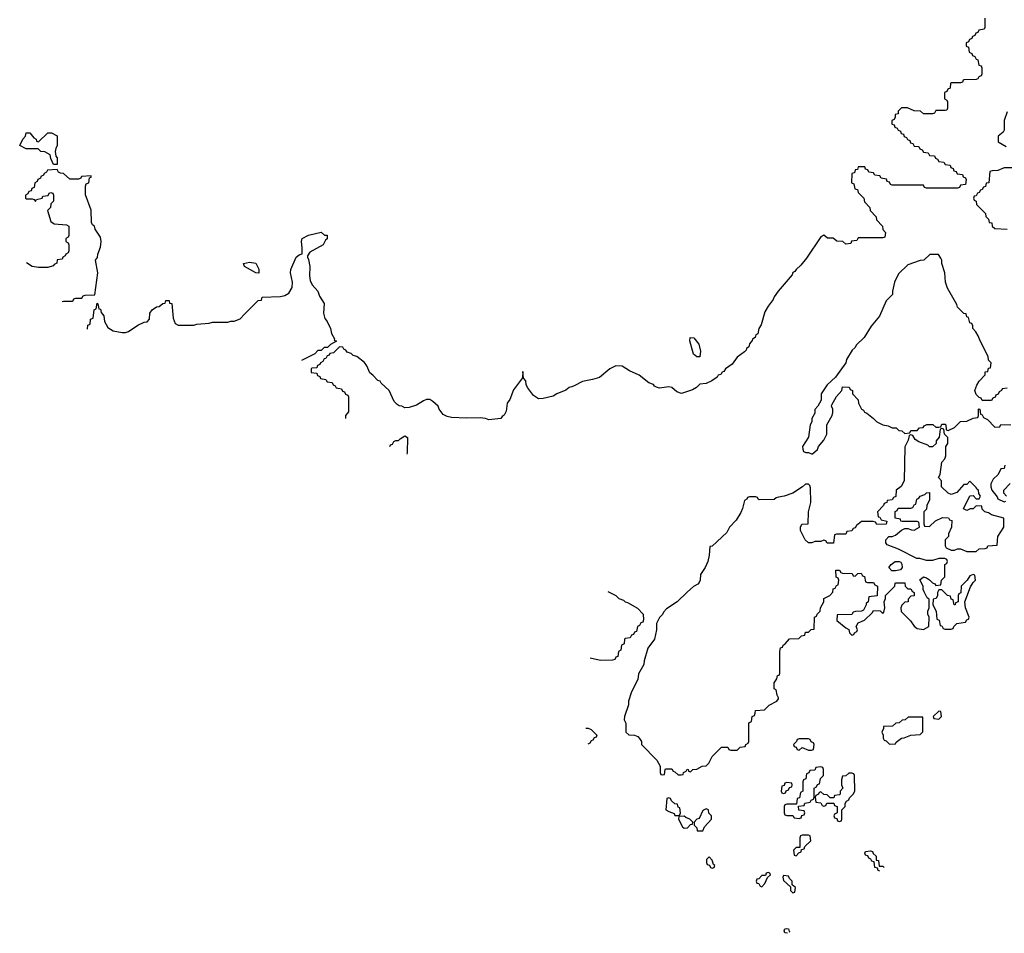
# Model space of a CAD drawing. Header units: inches. Extents: x 2228470 to 2445751, y 199914 to 300535.
# Tile 5 of 34: x 2376429 to 2382772, y 199914 to 205800. Entities that reach past the tile are written whole.
import ezdxf

# ---------------------------------------------------------------- set-up
doc = ezdxf.new("R2010")
doc.units = ezdxf.units.IN
doc.header["$MEASUREMENT"] = 0
for name, color, linetype in [('C3189', 7, 'Continuous'), ('C3270', 7, 'Continuous'), ('C3280', 7, 'Continuous')]:
    doc.layers.add(name, color=color, linetype=linetype)

msp = doc.modelspace()

# ---------------------------------------------------------------- linework, layer by layer
at = {"layer": 'C3189', "color": 6}
msp.add_lwpolyline([(2381374, 199914), (2381358, 199918), (2381354, 199930), (2381358, 199942), (2381370, 199946), (2381382, 199942), (2381386, 199926), (2381389.9, 199922.5)], dxfattribs=at)
at = {"layer": 'C3270', "color": 6}
for points in [[(2376550, 205014), (2376609.4, 205070.6), (2376634, 205070), (2376671, 205051), (2376670.4, 204990.4), (2376660.7, 204970), (2376657.3, 204950), (2376661.4, 204921.4), (2376670.5, 204909.5), (2376670, 204866), (2376647.3, 204867.3), (2376630, 204906), (2376626, 204930), (2376590, 204948), (2376566, 204950), (2376547.3, 204967.3), (2376470, 204969), (2376428.9, 204988.9), (2376450, 205031), (2376465.2, 205050), (2376470, 205071), (2376494, 205070), (2376519.6, 205039.6), (2376534, 205030), (2376538, 205018)], [(2377970, 204166), (2377950, 204169), (2377878, 204210), (2377869.7, 204230.3), (2377910, 204238), (2377950, 204231.3), (2377970, 204192)]]:
    msp.add_lwpolyline(points, close=True, dxfattribs=at)
for points in [[(2376702.1, 203983.4), (2376710, 203986), (2376767.3, 203987.3), (2376774, 203990), (2376778, 204002), (2376790, 204006), (2376830, 204006), (2376838, 204022), (2376850, 204026), (2376912, 204028), (2376931.4, 204170), (2376918, 204250), (2376930, 204268), (2376932.4, 204290), (2376950, 204335.3), (2376954.2, 204370), (2376950, 204398), (2376914.6, 204450), (2376910, 204470.8), (2376898.8, 204478.8), (2376892.4, 204492.4), (2376890, 204572), (2376852.7, 204672.7), (2376852.7, 204727.3), (2376858, 204742), (2376874, 204750), (2376878, 204782), (2376890, 204786), (2376890, 204794), (2376826, 204790), (2376822, 204778), (2376807.3, 204772.7), (2376752.7, 204772.7), (2376712, 204810), (2376691.6, 204811.6), (2376678, 204818), (2376670, 204834), (2376608.4, 204831.6), (2376602, 204818), (2376586, 204810), (2376582, 204798), (2376566, 204790), (2376562, 204778), (2376546, 204770), (2376542, 204758), (2376526, 204750), (2376522, 204718), (2376507.3, 204712.7), (2376502, 204698), (2376487.3, 204692.7), (2376482, 204678), (2376466, 204670), (2376466, 204650), (2376470, 204646), (2376510, 204646), (2376522, 204642), (2376530, 204628), (2376538, 204642), (2376574, 204650), (2376578, 204662), (2376612, 204668), (2376618, 204682), (2376630, 204686), (2376642, 204682), (2376646, 204670), (2376646, 204630), (2376630, 204614), (2376628, 204590), (2376609, 204570), (2376630, 204499), (2376650, 204484), (2376730, 204478), (2376746, 204470), (2376746, 204410), (2376742, 204398), (2376726, 204390), (2376726, 204370), (2376742, 204362), (2376746, 204350), (2376746, 204310), (2376742, 204298), (2376726, 204290), (2376722, 204278), (2376706, 204270), (2376702, 204258), (2376670, 204252), (2376668.7, 204231.3), (2376650, 204222), (2376645.2, 204214.8), (2376610, 204202.8), (2376550, 204202.8), (2376510, 204210.4), (2376472, 204232.9)], [(2376865.4, 203806.3), (2376868.4, 203831.6), (2376882, 203838), (2376886, 203870), (2376902, 203878), (2376908.4, 203931.6), (2376922, 203938), (2376927.3, 203972.7), (2376932, 203970), (2376938, 203938), (2376950, 203934), (2376953.7, 203913.7), (2376970, 203891.3), (2376975.6, 203855.6), (2376997.3, 203817.3), (2377030, 203796.3), (2377090, 203784), (2377110, 203784), (2377129.6, 203790.4), (2377190, 203832), (2377230, 203852), (2377250, 203854), (2377266, 203870), (2377268, 203910), (2377282, 203930), (2377309.2, 203950), (2377327, 203953), (2377350, 203972), (2377366, 203974), (2377370, 203991), (2377392, 203990), (2377394, 203974), (2377410, 203972), (2377418, 203878), (2377430, 203842), (2377450, 203831), (2377550, 203831.3), (2377570, 203838), (2377650, 203844.7), (2377670, 203851), (2377770, 203851.3), (2377790, 203858), (2377810, 203858), (2377850, 203872), (2377876.4, 203903.6), (2377966, 203990), (2377986, 203994), (2377990, 204012), (2378110, 204015.8), (2378136.9, 204023.1), (2378162.7, 204037.3), (2378185.1, 204074.9), (2378185.4, 204110), (2378174, 204170), (2378175.1, 204190), (2378210, 204270.7), (2378230, 204284.7), (2378248.9, 204291.1), (2378249.5, 204330), (2378243.7, 204370), (2378249.5, 204390.5), (2378290, 204411), (2378370, 204430.6), (2378392.7, 204412.7), (2378410, 204412), (2378410, 204388.7), (2378399.6, 204380.4), (2378384.7, 204350), (2378296.9, 204303.1), (2378282, 204278), (2378282, 204270), (2378290, 204254), (2378297.1, 204210), (2378295.8, 204150), (2378300.7, 204120.7), (2378312.5, 204092.5), (2378350, 204050.6), (2378359.1, 204019.1), (2378390, 203972), (2378386.8, 203910), (2378395.4, 203875.4), (2378410, 203856.3), (2378430, 203811), (2378437.5, 203777.5), (2378456.3, 203743.7), (2378454.8, 203734.8), (2378470, 203728), (2378430, 203708), (2378411.3, 203688.7), (2378390, 203688), (2378370, 203668), (2378350, 203668), (2378330, 203648), (2378243.6, 203604.8)], [(2380000, 203441.1), (2379986.2, 203433.8), (2379969.4, 203430), (2379946, 203414), (2379889, 203390), (2379865.8, 203374.2), (2379801.2, 203358.8), (2379770, 203358), (2379738.3, 203378.3), (2379700.7, 203430), (2379690.7, 203450), (2379690, 203474), (2379674, 203490), (2379670, 203534), (2379667.3, 203492.7), (2379610, 203414.8), (2379587.1, 203352.9), (2379569.7, 203330), (2379562, 203278), (2379548.9, 203251.1), (2379536.4, 203243.6), (2379528.4, 203231.6), (2379450, 203221), (2379430, 203230.6), (2379395.2, 203235.2), (2379306.9, 203233.1), (2379210, 203237.3), (2379182.8, 203242.8), (2379156.8, 203256.8), (2379131.7, 203291.7), (2379124, 203310), (2379090, 203340.7), (2379070, 203352.2), (2379050, 203352.2), (2379030, 203345.5), (2378984.4, 203315.6), (2378938, 203302), (2378910, 203298.8), (2378891.3, 203310), (2378872.9, 203312.9), (2378859.9, 203319.9), (2378840.8, 203340.8), (2378810, 203410.4), (2378757.7, 203457.7), (2378750, 203470.4), (2378736.1, 203476.1), (2378704.7, 203510), (2378683.8, 203523.8), (2378666, 203570), (2378650, 203590.8), (2378601, 203630), (2378577.5, 203637.5), (2378564.7, 203650), (2378538, 203658), (2378530, 203671), (2378516.9, 203676.9), (2378510, 203690.7), (2378488.7, 203691.3), (2378450, 203654), (2378426, 203650), (2378422, 203638), (2378410, 203634), (2378402, 203618), (2378390, 203614), (2378382, 203598), (2378366, 203590), (2378362, 203578), (2378347.3, 203572.7), (2378342, 203558), (2378310, 203554), (2378306, 203550), (2378307.3, 203527.3), (2378342, 203522), (2378347.3, 203507.3), (2378362, 203502), (2378367.3, 203487.3), (2378402, 203482), (2378410, 203466), (2378442, 203462), (2378447.3, 203447.3), (2378462, 203442), (2378467.3, 203427.3), (2378502, 203422), (2378507.3, 203407.3), (2378522, 203402), (2378527.3, 203387.3), (2378542, 203382), (2378546, 203370), (2378547.3, 203272.7), (2378528.7, 203250), (2378528.4, 203231.7)], [(2378814.3, 203051), (2378818, 203062), (2378830, 203066), (2378838, 203082), (2378852, 203088), (2378870, 203088.7), (2378879.6, 203100.4), (2378910, 203118), (2378928, 203108), (2378925.2, 203010), (2378923, 203001.8)]]:
    msp.add_lwpolyline(points, dxfattribs=at)
at = {"layer": 'C3280', "color": 6}
for points in [[(2382646, 205810), (2382646, 205750), (2382642, 205738), (2382607.3, 205732.7), (2382602, 205718), (2382587.3, 205712.7), (2382582, 205698), (2382567.3, 205692.7), (2382562, 205678), (2382547.3, 205672.7), (2382542, 205658), (2382526, 205650), (2382526, 205630), (2382542, 205622), (2382546, 205590), (2382562, 205582), (2382566, 205570), (2382582, 205562), (2382590, 205546), (2382602, 205542), (2382607.3, 205507.3), (2382622, 205502), (2382626, 205490), (2382626, 205450), (2382622, 205438), (2382607.3, 205432.7), (2382602, 205418), (2382590, 205414), (2382511.6, 205411.6), (2382506, 205410), (2382502, 205398), (2382490, 205394), (2382430, 205394), (2382426, 205390), (2382422, 205358), (2382407.3, 205352.7), (2382402, 205338), (2382386, 205330), (2382386, 205290), (2382402, 205282), (2382406, 205270), (2382406, 205230), (2382402, 205218), (2382390, 205214), (2382330, 205214), (2382322, 205198), (2382310, 205194), (2382250, 205194), (2382231.6, 205211.6), (2382190, 205212), (2382148.4, 205231.6), (2382110, 205231.3), (2382088.7, 205210), (2382087.3, 205192.7), (2382068.7, 205190), (2382068, 205172), (2382062, 205158), (2382046, 205150), (2382047.3, 205127.3), (2382062, 205122), (2382067.3, 205107.3), (2382082, 205102), (2382087.3, 205087.3), (2382102, 205082), (2382107.3, 205067.3), (2382122, 205062), (2382127.3, 205047.3), (2382142, 205042), (2382147.3, 205027.3), (2382162, 205022), (2382167.3, 205007.3), (2382182, 205002), (2382190, 204986), (2382222, 204982), (2382227.3, 204967.3), (2382242, 204962), (2382250, 204946), (2382282, 204942), (2382290, 204926), (2382322, 204922), (2382327.3, 204907.3), (2382342, 204902), (2382350, 204886), (2382382, 204882), (2382390, 204866), (2382422, 204862), (2382427.3, 204847.3), (2382442, 204842), (2382447.3, 204827.3), (2382462, 204822), (2382467.3, 204807.3), (2382502, 204802), (2382507.3, 204787.3), (2382522, 204782), (2382526, 204770), (2382522, 204738), (2382490, 204734), (2382482, 204718), (2382470, 204714), (2382270, 204714), (2382258, 204718), (2382250, 204734), (2382050, 204734), (2382038, 204738), (2382032.7, 204752.7), (2382018, 204758), (2382012.7, 204772.7), (2381978, 204778), (2381970, 204794), (2381938, 204798), (2381930, 204814), (2381898, 204818), (2381892.7, 204832.7), (2381878, 204838), (2381872.7, 204852.7), (2381830, 204852), (2381826, 204834), (2381810, 204832), (2381806, 204814), (2381788.7, 204810), (2381788, 204750), (2381802, 204742), (2381808, 204710), (2381826, 204706), (2381830, 204686), (2381866, 204650), (2381870, 204626), (2381906, 204590), (2381908, 204570), (2381946, 204530), (2381948, 204510), (2381986, 204470), (2381988.4, 204448.4), (2382006, 204430), (2382002, 204398), (2381990, 204394), (2381830, 204394), (2381822, 204378), (2381787.3, 204372.7), (2381782, 204358), (2381750, 204354), (2381731.6, 204371.6), (2381692.7, 204372.7), (2381670, 204392), (2381632.7, 204392.7), (2381610, 204412), (2381590, 204402), (2381497.4, 204262.6), (2381461.5, 204218.5), (2381430, 204190.5), (2381422.7, 204177.3), (2381410, 204170.4), (2381404.2, 204155.8), (2381315.1, 204050), (2381290, 204014), (2381283.3, 203996.7), (2381250, 203954), (2381230, 203917.3), (2381206.2, 203833.8), (2381190, 203810.8), (2381184, 203776), (2381170, 203770.7), (2381166.6, 203753.4), (2381150, 203742), (2381147.8, 203732.2), (2381130, 203711.3), (2381126.6, 203693.4), (2381110, 203682), (2381108.2, 203671.8), (2381098.9, 203661.1), (2381050, 203624.9), (2381019.2, 203580.8), (2380975.1, 203550), (2380965.6, 203534.4), (2380954, 203530), (2380945.1, 203514.9), (2380929.3, 203510), (2380922.7, 203497.3), (2380886.8, 203473.2), (2380850, 203456), (2380810, 203451.3), (2380789, 203431), (2380764, 203416), (2380692.7, 203392.7), (2380662, 203402), (2380630, 203431), (2380610, 203434), (2380550, 203426.8), (2380532.1, 203432.1), (2380518.8, 203438.8), (2380510.8, 203450), (2380481.1, 203461.1), (2380418.8, 203510), (2380356.7, 203536.7), (2380310, 203567.3), (2380270, 203570.4), (2380229.4, 203550), (2380164.8, 203495.2), (2380118.4, 203481.6), (2380054, 203470), (2380000, 203441.1)], [(2382790, 205206), (2382771, 205150), (2382771.6, 205088.4), (2382763.6, 205076.4), (2382732, 205050), (2382732.7, 205012.7), (2382783.6, 204983.6)], [(2382890, 204846), (2382770, 204846), (2382730, 204828), (2382692.7, 204827.3), (2382678, 204822), (2382672, 204750), (2382654, 204746), (2382650, 204726), (2382638, 204722), (2382630, 204706), (2382618, 204702), (2382610, 204686), (2382598, 204682), (2382590, 204666), (2382578, 204662), (2382574, 204650), (2382578, 204638), (2382591.3, 204631.3), (2382592, 204610), (2382650.9, 204550.9), (2382652, 204532), (2382670, 204514), (2382674, 204494), (2382691.2, 204491.1), (2382694, 204470), (2382710, 204454), (2382790, 204451.3)], [(2382790, 203426), (2382758, 203422), (2382754, 203410), (2382738, 203402), (2382732.7, 203387.3), (2382718, 203382), (2382712.7, 203367.3), (2382698, 203362), (2382690, 203346), (2382630, 203346), (2382622, 203362), (2382610, 203366), (2382590, 203386), (2382582, 203410), (2382594.6, 203445.4), (2382608.8, 203471.1), (2382648, 203512), (2382649.1, 203530.9), (2382666, 203534), (2382670, 203554), (2382682, 203558), (2382686, 203590), (2382670, 203606), (2382668, 203630), (2382615.3, 203730), (2382603.1, 203763.1), (2382589, 203789), (2382568.7, 203810), (2382568, 203828), (2382562, 203842), (2382550, 203846), (2382542, 203882), (2382530, 203886), (2382526, 203906), (2382510, 203908), (2382470, 203948.7), (2382465.2, 203965.2), (2382406.6, 204070), (2382393.2, 204110), (2382389, 204169), (2382368.8, 204228.9), (2382368.7, 204250), (2382363.1, 204263.1), (2382348, 204288), (2382292, 204288), (2382254, 204250), (2382230, 204248.7), (2382150, 204221.2), (2382090, 204162), (2382064, 204110), (2382051.3, 204051.3), (2382051, 204029), (2382010, 203988.7), (2381967.3, 203890), (2381914.4, 203825.6), (2381868.2, 203751.8), (2381816.8, 203703.2), (2381810, 203689), (2381791, 203670), (2381756, 203610), (2381750.7, 203590), (2381683.6, 203496.4), (2381630, 203448), (2381591, 203390), (2381591, 203349), (2381571.3, 203310), (2381551.3, 203288.7), (2381550, 203266), (2381531.3, 203230), (2381530.9, 203209.1), (2381522, 203190), (2381510.8, 203110), (2381472, 203050), (2381472.7, 203032.7), (2381478, 203018), (2381492, 203012), (2381511.1, 203011.1), (2381530, 203002), (2381536.4, 203003.6), (2381569, 203031), (2381575.3, 203050), (2381608.7, 203090), (2381628, 203130), (2381628, 203190), (2381662, 203250), (2381668, 203270), (2381668, 203290), (2381658, 203310), (2381660.4, 203319.6), (2381690, 203372), (2381726, 203410), (2381730, 203434), (2381771.6, 203431.6), (2381778, 203418), (2381794, 203410), (2381794, 203390), (2381830.9, 203350.9), (2381832, 203330), (2381851.6, 203291.6), (2381863.6, 203283.6), (2381871.3, 203271.3), (2381885.4, 203265.4), (2381930, 203231.3), (2381951.3, 203210), (2381990, 203190.8), (2382023.5, 203183.5), (2382050, 203171.3), (2382074, 203170), (2382092.7, 203152.7), (2382111.6, 203151.6), (2382130, 203134), (2382162, 203138), (2382170, 203154), (2382210, 203154), (2382226, 203170), (2382248, 203172), (2382256.4, 203183.6), (2382271.6, 203191.6), (2382311.1, 203191.1), (2382330, 203174), (2382350, 203174), (2382362, 203178), (2382370, 203194), (2382390, 203194), (2382394, 203190), (2382398, 203158), (2382410, 203154), (2382450, 203172), (2382490, 203212), (2382530, 203214), (2382570, 203232), (2382602, 203238), (2382606, 203250), (2382606, 203290), (2382610, 203294), (2382614, 203290), (2382618, 203258), (2382630, 203254), (2382638, 203238), (2382663.6, 203223.6), (2382710, 203174), (2382742, 203178), (2382750, 203192), (2382814, 203190)], [(2382774, 202930), (2382771.2, 202908.9), (2382750, 202906), (2382732, 202870), (2382699.6, 202840.4), (2382684.7, 202810), (2382684.7, 202790), (2382691, 202770), (2382726, 202726), (2382730, 202714), (2382770, 202694), (2382782, 202698)], [(2382786, 202730), (2382768.7, 202748.7), (2382769, 202770), (2382808.8, 202811.1)], [(2380216.5, 202115.3), (2380244, 202104), (2380269.3, 202089.3), (2380288.7, 202070), (2380319.3, 202059.3), (2380330, 202049.2), (2380345.2, 202045.2), (2380408.7, 202008.7), (2380446, 201970), (2380447.3, 201932.7), (2380442, 201918), (2380430, 201914), (2380422, 201898), (2380408.4, 201891.6), (2380402, 201858), (2380390, 201854), (2380382, 201838), (2380370, 201834), (2380362, 201818), (2380330, 201814), (2380326, 201810), (2380322, 201778), (2380306, 201770), (2380302, 201738), (2380286, 201730), (2380282, 201698), (2380270, 201694), (2380262, 201678), (2380247.3, 201672.7), (2380170, 201671.3), (2380104, 201687.4)], [(2380076.3, 201235.3), (2380090, 201235.3), (2380110, 201228), (2380146, 201190), (2380142, 201178), (2380130, 201174), (2380122, 201158), (2380110, 201154), (2380102, 201138), (2380089.4, 201131.7)], [(2381970.6, 200313.4), (2381958, 200318), (2381954, 200334), (2381938, 200338), (2381934, 200374), (2381918, 200378), (2381912.7, 200392.7), (2381898, 200398), (2381892.7, 200412.7), (2381878, 200418), (2381874, 200430), (2381878, 200442), (2381910, 200446), (2381922, 200442), (2381927.3, 200427.3), (2381946, 200410), (2381946, 200386), (2381962, 200382), (2381966, 200346), (2381990, 200346), (2381998.4, 200337.6)]]:
    msp.add_lwpolyline(points, dxfattribs=at)
for points in [[(2380790, 203628), (2380770, 203646), (2380745.2, 203730), (2380748, 203752), (2380770.8, 203750), (2380802.8, 203710), (2380815.3, 203664.7), (2380810, 203628.7)], [(2382370, 203166), (2382358, 203162), (2382352, 203110), (2382332.7, 203087.3), (2382332, 203070), (2382310, 203048), (2382290, 203048), (2382279, 203059), (2382220.2, 203080.2), (2382196.4, 203096.4), (2382182, 203122), (2382170, 203126), (2382158, 203122), (2382152, 203090), (2382131.1, 203048.9), (2382126, 202830), (2382106.8, 202793.2), (2382074, 202770), (2382072, 202728), (2382058, 202722), (2382050, 202706), (2382018, 202702), (2382014, 202690), (2381998, 202682), (2381994, 202670), (2381954, 202630), (2381958, 202598), (2381970, 202594), (2381978, 202578), (2382014, 202570), (2382010, 202549), (2381950, 202548.7), (2381942, 202562), (2381927.3, 202567.3), (2381852.7, 202567.3), (2381819.6, 202540.4), (2381810, 202526), (2381798, 202522), (2381790, 202506), (2381758, 202502), (2381750, 202486), (2381690, 202486), (2381678, 202482), (2381671.6, 202428.4), (2381630, 202428), (2381622, 202442), (2381610, 202446), (2381590, 202438), (2381550, 202438), (2381531.1, 202428.9), (2381510, 202429), (2381488.7, 202450), (2381458, 202510), (2381458, 202530), (2381468, 202550), (2381507.3, 202552.7), (2381509.3, 202630), (2381525.2, 202690), (2381523.1, 202783.1), (2381519, 202799), (2381510, 202808), (2381490, 202808), (2381472, 202790), (2381410, 202749), (2381354, 202730), (2381316, 202724), (2381301, 202719), (2381290, 202709), (2381192.7, 202707.3), (2381186, 202710), (2381182, 202722), (2381170, 202726), (2381130, 202726), (2381118, 202722), (2381114, 202710), (2381098, 202702), (2381086, 202650), (2381074.4, 202625.6), (2381043.5, 202576.5), (2381002, 202530), (2380983.6, 202496.4), (2380890, 202408), (2380874, 202406), (2380871, 202350), (2380861, 202310), (2380844.7, 202270), (2380815.3, 202224.7), (2380811.3, 202188.7), (2380805.4, 202174.6), (2380796.9, 202163.1), (2380770, 202148.7), (2380727.7, 202112.3), (2380664.7, 202050), (2380596.3, 202003.7), (2380576, 201984), (2380570, 201968), (2380551, 201949), (2380531, 201909), (2380530.7, 201869.3), (2380518, 201810), (2380474.8, 201750), (2380451, 201670), (2380450, 201646), (2380415.3, 201584.7), (2380410.6, 201549.4), (2380371, 201470), (2380351.3, 201410), (2380350, 201386), (2380324.7, 201310), (2380322, 201290), (2380332.7, 201267.3), (2380334, 201210), (2380352.7, 201192.7), (2380390, 201191.3), (2380410, 201182), (2380422, 201170), (2380434, 201150), (2380434, 201130), (2380534, 201030), (2380554, 200990), (2380554, 200950), (2380558, 200938), (2380570, 200934), (2380582, 200938), (2380586, 200970), (2380590, 200974), (2380630, 200974), (2380638, 200958), (2380650, 200954), (2380670, 200934), (2380690, 200934), (2380702, 200938), (2380706, 200950), (2380722, 200958), (2380728.9, 200971.1), (2380734, 200970), (2380738, 200958), (2380750, 200954), (2380766, 200970), (2380790, 200971.3), (2380826, 200990), (2380850, 200992), (2380868.9, 201011.1), (2380890, 201052), (2380950, 201114), (2380990, 201114), (2380998, 201098), (2381010, 201094), (2381050, 201094), (2381070, 201114), (2381102, 201118), (2381106, 201130), (2381122, 201138), (2381126, 201150), (2381126, 201270), (2381142, 201278), (2381148, 201310), (2381162, 201318), (2381167.3, 201332.7), (2381168, 201350), (2381227.3, 201352.7), (2381256.4, 201383.6), (2381306, 201410), (2381316.4, 201423.6), (2381318, 201430), (2381308.4, 201448.4), (2381302, 201482), (2381288.9, 201488.9), (2381288.4, 201528.4), (2381307.3, 201552.7), (2381310, 201574), (2381322, 201578), (2381326, 201590), (2381326, 201730), (2381330, 201754), (2381342, 201758), (2381346, 201770), (2381360.4, 201779.6), (2381388.4, 201811.6), (2381447.3, 201812.7), (2381466, 201830), (2381486, 201834), (2381490, 201854), (2381510, 201854), (2381528.4, 201871.6), (2381546, 201874), (2381548.9, 201951.1), (2381562, 201958), (2381566, 201970), (2381586, 201990), (2381588, 202010), (2381608, 202050), (2381608.7, 202070), (2381648.7, 202091.3), (2381667.3, 202112.7), (2381670, 202134), (2381682, 202138), (2381690, 202154), (2381702, 202158), (2381706, 202190), (2381702, 202202), (2381688.4, 202208.4), (2381687.3, 202252.7), (2381710, 202254), (2381718, 202238), (2381730, 202234), (2381791.6, 202231.6), (2381798, 202218), (2381810, 202214), (2381828.4, 202231.6), (2381850, 202234), (2381858, 202218), (2381872, 202212), (2381878, 202178), (2381890, 202174), (2381930, 202174), (2381938, 202158), (2381954, 202150), (2381952.7, 202087.3), (2381898, 202082), (2381894, 202050), (2381882, 202038), (2381882, 202030), (2381864.7, 201995.3), (2381851.1, 201988.9), (2381812.7, 201987.3), (2381798, 201982), (2381790, 201968), (2381694, 201966), (2381692, 201930), (2381750, 201882), (2381771.1, 201871.1), (2381774, 201850), (2381790, 201834), (2381802, 201838), (2381806, 201850), (2381822, 201858), (2381826, 201870), (2381818, 201890), (2381830, 201914), (2381870, 201932), (2381920.4, 201979.6), (2381930, 201994), (2381971.6, 201991.6), (2381990, 201974), (2381996.4, 201983.6), (2382002, 202010), (2381998, 202050), (2382006, 202070), (2382006, 202090), (2382066, 202150), (2382068, 202170), (2382072.7, 202172.7), (2382130, 202172), (2382134, 202150), (2382150, 202134), (2382170, 202134), (2382178, 202118), (2382192, 202110), (2382191.3, 202088.7), (2382170, 202086), (2382152.7, 202067.3), (2382152, 202050), (2382130, 202048), (2382111.1, 202028.9), (2382104.7, 202010), (2382106.4, 201986.4), (2382166.4, 201926.4), (2382190, 201892), (2382210, 201878), (2382250, 201872), (2382286, 201890), (2382288, 201950), (2382278, 201970), (2382278, 201990), (2382288, 202010), (2382287.3, 202067.3), (2382275.3, 202075.3), (2382254.6, 202114.6), (2382248.9, 202128.9), (2382248, 202150), (2382228.4, 202191.6), (2382250.9, 202210.9), (2382270, 202204.7), (2382290.7, 202190.7), (2382310, 202171.3), (2382324.7, 202164.7), (2382330, 202154), (2382362, 202158), (2382368, 202190), (2382388, 202210), (2382388.8, 202291.1), (2382402, 202298), (2382406, 202310), (2382402, 202322), (2382388, 202328), (2382350, 202328.7), (2382310, 202315.3), (2382270, 202315.3), (2382228.4, 202328.4), (2382208.9, 202328.9), (2382089.1, 202389.1), (2382016.4, 202416.4), (2382008, 202430), (2382008.7, 202450), (2382028, 202470), (2382050, 202471), (2382070, 202478), (2382110, 202512), (2382130, 202522), (2382150, 202522), (2382172.7, 202512.7), (2382190, 202512), (2382226, 202530), (2382222, 202562), (2382210, 202566), (2382112.7, 202567.3), (2382106, 202570), (2382102, 202582), (2382068.7, 202588.7), (2382068.9, 202631.1), (2382082, 202638), (2382087.3, 202652.7), (2382170, 202654), (2382182, 202658), (2382190, 202674), (2382202, 202678), (2382208, 202710), (2382222, 202718), (2382228.7, 202730), (2382259, 202741), (2382270, 202752), (2382290, 202754), (2382290, 202706), (2382272, 202670), (2382270, 202646), (2382254, 202630), (2382252.7, 202552.7), (2382258, 202538), (2382290, 202534), (2382329.1, 202570.9), (2382372.7, 202592.7), (2382411.6, 202591.6), (2382418, 202578), (2382432.7, 202572.7), (2382432, 202530), (2382412.7, 202487.3), (2382412, 202470), (2382391.6, 202448.4), (2382391.3, 202410), (2382398, 202398), (2382430, 202382), (2382450, 202382), (2382469.1, 202390.9), (2382490, 202391.3), (2382530, 202374), (2382590, 202374), (2382608.8, 202391.1), (2382647.3, 202392.7), (2382662, 202398), (2382666, 202410), (2382726, 202414), (2382729.4, 202470.6), (2382769.2, 202530.8), (2382768.4, 202588.4), (2382690, 202609), (2382670, 202622), (2382646, 202630), (2382630, 202646), (2382626, 202666), (2382590, 202668), (2382570.9, 202649.1), (2382552, 202648), (2382530, 202638), (2382508.7, 202648.7), (2382550, 202732), (2382570, 202734), (2382590, 202714), (2382610, 202714), (2382618, 202730), (2382608, 202748), (2382606, 202770), (2382595.3, 202775.3), (2382590, 202786), (2382550, 202826), (2382530, 202806), (2382510, 202806), (2382466, 202754), (2382430, 202742), (2382409.1, 202749.1), (2382366, 202790), (2382366, 202830), (2382348, 202850), (2382358, 202870), (2382369, 202950), (2382388.7, 202970), (2382394, 202990), (2382395.3, 203050), (2382408.7, 203070), (2382408, 203108), (2382386, 203130), (2382382, 203162)], [(2382070, 202248.7), (2382046, 202250), (2382028, 202270), (2382042, 202290), (2382068.7, 202310), (2382094, 202310), (2382104.7, 202304.7), (2382111.3, 202291.3), (2382114, 202270), (2382103.6, 202256.4)], [(2382570, 202226), (2382550, 202218), (2382531.3, 202188.7), (2382494, 202150), (2382491.6, 202108.4), (2382478, 202102), (2382474, 202090), (2382474, 202050), (2382458, 202042), (2382454, 202030), (2382448, 202030), (2382442, 202062), (2382430, 202066), (2382426, 202086), (2382406, 202090), (2382370, 202126), (2382350, 202126), (2382342, 202110), (2382342, 202090), (2382332, 202070), (2382314, 202066), (2382312, 202030), (2382332, 201990), (2382338, 201938), (2382351.6, 201931.6), (2382358, 201898), (2382370, 201894), (2382378, 201878), (2382390, 201874), (2382430, 201874), (2382442, 201878), (2382446, 201890), (2382466, 201910), (2382522, 201918), (2382530, 201934), (2382542, 201938), (2382546, 201950), (2382522, 202010), (2382518, 202050), (2382554.6, 202145.4), (2382570, 202174), (2382586, 202190), (2382582, 202222)], [(2382350, 201346), (2382314, 201310), (2382318, 201298), (2382350, 201294), (2382366, 201310), (2382362, 201342)], [(2382152.7, 201307.3), (2382134, 201290), (2382112.7, 201287.3), (2382094, 201270), (2382072.7, 201267.3), (2382051.1, 201248.9), (2381994, 201246), (2381994, 201234), (2381982, 201210), (2381991.1, 201191.1), (2381992, 201172), (2381998, 201158), (2382010, 201154), (2382032.7, 201132.7), (2382070, 201134), (2382075.3, 201144.7), (2382110, 201172), (2382127.3, 201172.7), (2382168.9, 201191.1), (2382230, 201194), (2382247.3, 201212.7), (2382246, 201306)], [(2381510, 201166), (2381450, 201166), (2381438, 201162), (2381434, 201150), (2381414, 201130), (2381418, 201118), (2381430, 201114), (2381438, 201098), (2381450, 201094), (2381470, 201112), (2381510, 201094), (2381530, 201094), (2381542, 201098), (2381546, 201130), (2381542, 201142), (2381527.3, 201147.3), (2381522, 201162)], [(2381590, 200986), (2381558, 200982), (2381550, 200966), (2381518, 200962), (2381512.7, 200947.3), (2381498, 200942), (2381494, 200910), (2381478, 200902), (2381474, 200890), (2381474, 200830), (2381458, 200822), (2381452.7, 200787.3), (2381438, 200782), (2381434, 200746), (2381370, 200746), (2381358, 200742), (2381354, 200730), (2381354, 200690), (2381358, 200678), (2381370, 200674), (2381410, 200674), (2381418, 200658), (2381450, 200654), (2381462, 200658), (2381467.3, 200672.7), (2381482, 200678), (2381486, 200690), (2381482, 200702), (2381447.3, 200707.3), (2381446, 200734), (2381482, 200738), (2381487.3, 200752.7), (2381522, 200758), (2381527.3, 200772.7), (2381542, 200778), (2381546, 200790), (2381546, 200850), (2381562, 200858), (2381567.3, 200872.7), (2381582, 200878), (2381588.4, 200911.6), (2381606, 200930), (2381606, 200970), (2381602, 200982)], [(2381790, 200946), (2381770, 200946), (2381751.3, 200928.7), (2381730, 200926), (2381723.6, 200903.6), (2381722, 200870), (2381732, 200850), (2381714, 200830), (2381714, 200810), (2381710, 200806), (2381678, 200802), (2381672.7, 200787.3), (2381650, 200786), (2381630, 200806), (2381608.4, 200808.4), (2381590, 200826), (2381578, 200822), (2381574, 200810), (2381558, 200802), (2381554, 200790), (2381558, 200758), (2381590, 200754), (2381598, 200738), (2381610, 200734), (2381622, 200738), (2381628.4, 200751.6), (2381672.7, 200752.7), (2381678, 200738), (2381694, 200730), (2381694, 200690), (2381678, 200682), (2381674, 200670), (2381678, 200658), (2381692.7, 200652.7), (2381698, 200638), (2381710, 200634), (2381722, 200638), (2381726, 200650), (2381726, 200710), (2381746, 200730), (2381746, 200750), (2381755.3, 200764.7), (2381770, 200774), (2381774, 200786), (2381798, 200810), (2381808.7, 200830), (2381806, 200930), (2381802, 200942)], [(2381370, 200886), (2381358, 200882), (2381352.7, 200867.3), (2381338, 200862), (2381334, 200830), (2381338, 200818), (2381350, 200814), (2381362, 200818), (2381367.3, 200832.7), (2381382, 200838), (2381387.3, 200852.7), (2381402, 200858), (2381406, 200870), (2381402, 200882)], [(2380610, 200786), (2380598, 200782), (2380592, 200710), (2380610, 200698), (2380645.4, 200685.4), (2380650, 200674), (2380670, 200674), (2380682, 200678), (2380686, 200690), (2380682, 200722), (2380670, 200726), (2380666, 200746), (2380648.4, 200748.4), (2380627.3, 200767.3), (2380622, 200782)], [(2380850, 200715.3), (2380830, 200706), (2380805.4, 200654.6), (2380791.6, 200648.4), (2380774, 200630), (2380774, 200610), (2380790, 200594), (2380794, 200574), (2380830, 200574), (2380840.2, 200599.8), (2380886, 200650), (2380886, 200670), (2380868.4, 200688.4), (2380866, 200710)], [(2380710, 200668), (2380674, 200666), (2380672, 200650), (2380699.6, 200599.6), (2380710, 200592), (2380730, 200594), (2380750, 200614), (2380762, 200618), (2380766, 200630), (2380746, 200650), (2380719, 200659)], [(2381510, 200546), (2381470, 200546), (2381458, 200542), (2381454, 200530), (2381454, 200466), (2381430, 200466), (2381414, 200450), (2381418, 200418), (2381430, 200414), (2381447.3, 200432.7), (2381462, 200438), (2381466, 200454), (2381482, 200458), (2381487.3, 200472.7), (2381526, 200510), (2381522, 200542)], [(2380870, 200406), (2380854, 200390), (2380854, 200370), (2380858, 200358), (2380872.7, 200352.7), (2380878, 200338), (2380890, 200334), (2380902, 200338), (2380906, 200350), (2380898, 200358), (2380890, 200386)], [(2381250, 200306), (2381238, 200302), (2381234, 200286), (2381210, 200286), (2381190, 200266), (2381178, 200262), (2381174, 200250), (2381178, 200238), (2381190, 200234), (2381198, 200218), (2381210, 200214), (2381230, 200234), (2381246, 200274), (2381266, 200290), (2381262, 200302)], [(2381350, 200286), (2381344.7, 200275.3), (2381350, 200254), (2381394, 200214), (2381394, 200190), (2381410, 200174), (2381422, 200178), (2381426, 200210), (2381406, 200226), (2381406, 200250), (2381387.3, 200267.3), (2381382, 200282)]]:
    msp.add_lwpolyline(points, close=True, dxfattribs=at)

doc.saveas('drawing.dxf')
